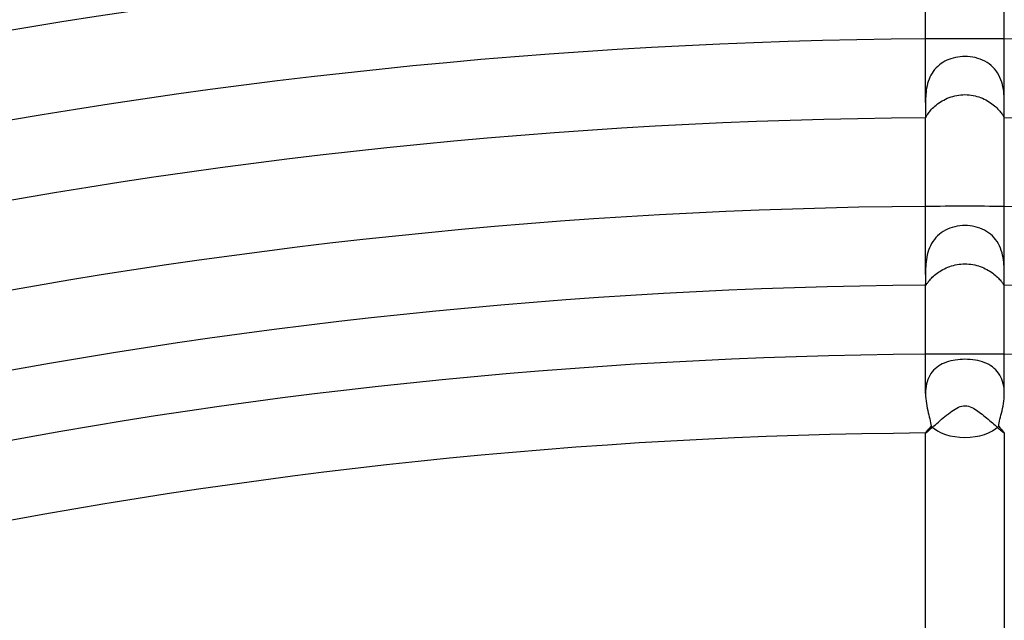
# Model space of a CAD drawing. Header units: millimetres. Extents: x -485 to 485, y -485 to 485.
# Tile 66 of 110: x -48 to 2, y 256 to 287. Entities that reach past the tile are written whole.
import ezdxf

# ---------------------------------------------------------------- set-up
doc = ezdxf.new("R2010")
doc.units = ezdxf.units.MM
doc.layers.add('HIDDEN', color=7, linetype='Continuous')
doc.layers.add('THICK', color=7, linetype='Continuous')

msp = doc.modelspace()

# ---------------------------------------------------------------- linework, layer by layer
at = {"layer": 'HIDDEN'}
for p, q in [((-0.71, 284.992), (-0.818, 284.953)), ((-0.599, 285.026), (-0.71, 284.992)), ((-0.484, 285.053), (-0.599, 285.026)), ((-0.366, 285.075), (-0.484, 285.053)), ((-0.245, 285.091), (-0.366, 285.075)), ((-0.123, 285.1), (-0.245, 285.091)), ((0, 285.103), (-0.123, 285.1)), ((0.133, 285.1), (0, 285.103)), ((0.266, 285.089), (0.133, 285.1)), ((0.397, 285.07), (0.266, 285.089)), ((0.526, 285.044), (0.397, 285.07)), ((0.653, 285.01), (0.526, 285.044)), ((0.776, 284.969), (0.653, 285.01)), ((-1.462, 284.522), (-1.537, 284.437)), ((-1.383, 284.601), (-1.462, 284.522)), ((-1.299, 284.674), (-1.383, 284.601)), ((-1.211, 284.742), (-1.299, 284.674)), ((-1.118, 284.803), (-1.211, 284.742)), ((-1.022, 284.859), (-1.118, 284.803)), ((-0.922, 284.909), (-1.022, 284.859)), ((-0.818, 284.953), (-0.922, 284.909)), ((0.896, 284.921), (0.776, 284.969)), ((1.011, 284.864), (0.896, 284.921)), ((1.122, 284.8), (1.011, 284.864)), ((1.228, 284.729), (1.122, 284.8)), ((1.327, 284.65), (1.228, 284.729)), ((1.421, 284.565), (1.327, 284.65)), ((1.507, 284.472), (1.421, 284.565)), ((-1.776, 284.052), (-1.821, 283.945)), ((-1.725, 284.154), (-1.776, 284.052)), ((-1.668, 284.253), (-1.725, 284.154)), ((-1.605, 284.347), (-1.668, 284.253)), ((-1.537, 284.437), (-1.605, 284.347)), ((1.587, 284.372), (1.507, 284.472)), ((1.659, 284.267), (1.587, 284.372)), ((1.723, 284.157), (1.659, 284.267)), ((1.78, 284.044), (1.723, 284.157)), ((1.829, 283.926), (1.78, 284.044)), ((-1.944, 283.503), (-1.962, 283.392)), ((-1.921, 283.615), (-1.944, 283.503)), ((-1.894, 283.726), (-1.921, 283.615)), ((-1.86, 283.836), (-1.894, 283.726)), ((-1.821, 283.945), (-1.86, 283.836)), ((1.871, 283.805), (1.829, 283.926)), ((1.905, 283.683), (1.871, 283.805)), ((1.933, 283.561), (1.905, 283.683)), ((1.955, 283.439), (1.933, 283.561)), ((-1.993, 283.069), (-1.997, 282.966)), ((-1.986, 283.174), (-1.993, 283.069)), ((-1.976, 283.282), (-1.986, 283.174)), ((-1.962, 283.392), (-1.976, 283.282)), ((-0.983, 282.939), (-0.893, 282.98)), ((-0.893, 282.98), (-0.801, 283.017)), ((-0.801, 283.017), (-0.706, 283.051)), ((-0.706, 283.051), (-0.609, 283.081)), ((-0.609, 283.081), (-0.51, 283.107)), ((-0.51, 283.107), (-0.41, 283.128)), ((-0.41, 283.128), (-0.308, 283.145)), ((-0.308, 283.145), (-0.206, 283.157)), ((-0.206, 283.157), (-0.103, 283.164)), ((-0.103, 283.164), (0, 283.167)), ((0, 283.167), (0.107, 283.164)), ((0.107, 283.164), (0.212, 283.156)), ((0.212, 283.156), (0.315, 283.144)), ((0.315, 283.144), (0.416, 283.127)), ((0.416, 283.127), (0.515, 283.105)), ((0.515, 283.105), (0.612, 283.08)), ((0.612, 283.08), (0.707, 283.051)), ((0.707, 283.051), (0.799, 283.018)), ((0.799, 283.018), (0.888, 282.982)), ((0.888, 282.982), (0.975, 282.943)), ((1.972, 283.319), (1.955, 283.439)), ((1.984, 283.202), (1.972, 283.319)), ((1.992, 283.088), (1.984, 283.202)), ((1.997, 282.977), (1.992, 283.088)), ((-1.999, 282.865), (-2, 282.767)), ((-1.997, 282.966), (-1.999, 282.865)), ((-1.64, 282.476), (-1.584, 282.53)), ((-1.584, 282.53), (-1.522, 282.585)), ((-1.522, 282.585), (-1.457, 282.64)), ((-1.457, 282.64), (-1.387, 282.694)), ((-1.387, 282.694), (-1.313, 282.747)), ((-1.313, 282.747), (-1.235, 282.799)), ((-1.235, 282.799), (-1.155, 282.848)), ((-1.155, 282.848), (-1.071, 282.895)), ((-1.071, 282.895), (-0.983, 282.939)), ((0.975, 282.943), (1.06, 282.9)), ((1.06, 282.9), (1.142, 282.855)), ((1.142, 282.855), (1.221, 282.807)), ((1.221, 282.807), (1.298, 282.758)), ((1.298, 282.758), (1.371, 282.706)), ((1.371, 282.706), (1.441, 282.653)), ((1.441, 282.653), (1.506, 282.599)), ((1.506, 282.599), (1.568, 282.545)), ((1.568, 282.545), (1.625, 282.491)), ((1.625, 282.491), (1.678, 282.437)), ((1.999, 282.87), (1.997, 282.977)), ((2, 282.767), (1.999, 282.87)), ((-2, 282.003), (-2, 282)), ((-2, 282), (-2, 281.998)), ((-2, 281.998), (-2, 281.996)), ((-2, 281.996), (-1.999, 281.994)), ((-1.999, 281.994), (-1.999, 281.993)), ((-1.999, 281.993), (-1.998, 281.993)), ((-1.998, 281.993), (-1.995, 281.995)), ((-1.995, 281.995), (-1.99, 282.003)), ((-1.99, 282.003), (-1.984, 282.015)), ((-1.984, 282.015), (-1.975, 282.032)), ((-1.975, 282.032), (-1.964, 282.053)), ((-1.964, 282.053), (-1.949, 282.079)), ((-1.949, 282.079), (-1.931, 282.11)), ((-1.931, 282.11), (-1.91, 282.144)), ((-1.91, 282.144), (-1.885, 282.183)), ((-1.885, 282.183), (-1.855, 282.225)), ((-1.855, 282.225), (-1.822, 282.27)), ((-1.822, 282.27), (-1.783, 282.318)), ((-1.783, 282.318), (-1.74, 282.369)), ((-1.74, 282.369), (-1.693, 282.422)), ((-1.693, 282.422), (-1.64, 282.476)), ((1.678, 282.437), (1.727, 282.384)), ((1.727, 282.384), (1.772, 282.332)), ((1.772, 282.332), (1.812, 282.283)), ((1.812, 282.283), (1.847, 282.237)), ((1.847, 282.237), (1.878, 282.193)), ((1.878, 282.193), (1.904, 282.153)), ((1.904, 282.153), (1.927, 282.117)), ((1.927, 282.117), (1.946, 282.085)), ((1.946, 282.085), (1.961, 282.057)), ((1.961, 282.057), (1.974, 282.034)), ((1.974, 282.034), (1.983, 282.016)), ((1.983, 282.016), (1.99, 282.003)), ((1.99, 282.003), (1.995, 281.996)), ((1.995, 281.996), (1.998, 281.993)), ((1.998, 281.993), (1.999, 281.993)), ((1.999, 281.994), (2, 281.996)), ((1.999, 281.993), (1.999, 281.994)), ((2, 282), (2, 282.004)), ((2, 281.998), (2, 282)), ((2, 281.996), (2, 281.998)), ((-0.39, 276.488), (-0.519, 276.462)), ((-0.261, 276.506), (-0.39, 276.488)), ((-0.131, 276.518), (-0.261, 276.506)), ((0, 276.521), (-0.131, 276.518)), ((0.13, 276.517), (0, 276.521)), ((0.259, 276.507), (0.13, 276.517)), ((0.387, 276.488), (0.259, 276.507)), ((0.513, 276.463), (0.387, 276.488)), ((-1.389, 275.999), (-1.474, 275.911)), ((-1.299, 276.08), (-1.389, 275.999)), ((-1.203, 276.155), (-1.299, 276.08)), ((-1.101, 276.223), (-1.203, 276.155)), ((-0.994, 276.285), (-1.101, 276.223)), ((-0.882, 276.339), (-0.994, 276.285)), ((-0.765, 276.387), (-0.882, 276.339)), ((-0.644, 276.428), (-0.765, 276.387)), ((-0.519, 276.462), (-0.644, 276.428)), ((0.637, 276.43), (0.513, 276.463)), ((0.758, 276.39), (0.637, 276.43)), ((0.875, 276.342), (0.758, 276.39)), ((0.989, 276.287), (0.875, 276.342)), ((1.098, 276.225), (0.989, 276.287)), ((1.202, 276.156), (1.098, 276.225)), ((1.3, 276.079), (1.202, 276.156)), ((1.393, 275.995), (1.3, 276.079)), ((1.48, 275.904), (1.393, 275.995)), ((-1.748, 275.501), (-1.799, 275.388)), ((-1.69, 275.61), (-1.748, 275.501)), ((-1.625, 275.716), (-1.69, 275.61)), ((-1.553, 275.817), (-1.625, 275.716)), ((-1.474, 275.911), (-1.553, 275.817)), ((1.559, 275.808), (1.48, 275.904)), ((1.632, 275.706), (1.559, 275.808)), ((1.697, 275.598), (1.632, 275.706)), ((1.755, 275.486), (1.697, 275.598)), ((1.805, 275.371), (1.755, 275.486)), ((-1.911, 275.034), (-1.936, 274.915)), ((-1.88, 275.154), (-1.911, 275.034)), ((-1.842, 275.272), (-1.88, 275.154)), ((-1.799, 275.388), (-1.842, 275.272)), ((1.848, 275.254), (1.805, 275.371)), ((1.885, 275.136), (1.848, 275.254)), ((1.915, 275.017), (1.885, 275.136)), ((1.939, 274.898), (1.915, 275.017)), ((-1.982, 274.567), (-1.99, 274.455)), ((-1.971, 274.681), (-1.982, 274.567)), ((-1.956, 274.797), (-1.971, 274.681)), ((-1.936, 274.915), (-1.956, 274.797)), ((-0.681, 274.475), (-0.587, 274.502)), ((-0.587, 274.502), (-0.492, 274.525)), ((-0.492, 274.525), (-0.395, 274.544)), ((-0.395, 274.544), (-0.297, 274.56)), ((-0.297, 274.56), (-0.199, 274.57)), ((-0.199, 274.57), (-0.099, 274.577)), ((-0.099, 274.577), (0, 274.579)), ((0, 274.579), (0.104, 274.577)), ((0.104, 274.577), (0.206, 274.57)), ((0.206, 274.57), (0.307, 274.558)), ((0.307, 274.558), (0.406, 274.542)), ((0.406, 274.542), (0.503, 274.523)), ((0.503, 274.523), (0.598, 274.499)), ((0.598, 274.499), (0.69, 274.472)), ((1.958, 274.781), (1.939, 274.898)), ((1.973, 274.667), (1.958, 274.781)), ((1.983, 274.554), (1.973, 274.667)), ((1.991, 274.445), (1.983, 274.554)), ((-1.998, 274.241), (-2, 274.14)), ((-2, 274.14), (-2, 274.043)), ((-1.995, 274.346), (-1.998, 274.241)), ((-1.99, 274.455), (-1.995, 274.346)), ((-1.602, 273.945), (-1.545, 273.996)), ((-1.545, 273.996), (-1.483, 274.047)), ((-1.483, 274.047), (-1.417, 274.098)), ((-1.417, 274.098), (-1.348, 274.148)), ((-1.348, 274.148), (-1.275, 274.196)), ((-1.275, 274.196), (-1.199, 274.243)), ((-1.199, 274.243), (-1.119, 274.289)), ((-1.119, 274.289), (-1.036, 274.332)), ((-1.036, 274.332), (-0.951, 274.372)), ((-0.951, 274.372), (-0.863, 274.41)), ((-0.863, 274.41), (-0.773, 274.444)), ((-0.773, 274.444), (-0.681, 274.475)), ((0.69, 274.472), (0.78, 274.441)), ((0.78, 274.441), (0.868, 274.408)), ((0.868, 274.408), (0.953, 274.371)), ((0.953, 274.371), (1.036, 274.332)), ((1.036, 274.332), (1.117, 274.29)), ((1.117, 274.29), (1.195, 274.246)), ((1.195, 274.246), (1.27, 274.2)), ((1.27, 274.2), (1.342, 274.152)), ((1.342, 274.152), (1.411, 274.103)), ((1.411, 274.103), (1.476, 274.053)), ((1.476, 274.053), (1.537, 274.003)), ((1.537, 274.003), (1.594, 273.952)), ((1.996, 274.339), (1.991, 274.445)), ((1.998, 274.236), (1.996, 274.339)), ((2, 274.138), (1.998, 274.236)), ((2, 274.044), (2, 274.138)), ((-2, 273.557), (-2, 273.537)), ((-2, 273.537), (-2, 273.521)), ((-2, 273.521), (-1.999, 273.508)), ((-1.999, 273.508), (-1.997, 273.5)), ((-1.997, 273.5), (-1.994, 273.494)), ((-1.994, 273.494), (-1.991, 273.493)), ((-1.991, 273.493), (-1.986, 273.495)), ((-1.986, 273.495), (-1.979, 273.502)), ((-1.979, 273.502), (-1.97, 273.513)), ((-1.97, 273.513), (-1.959, 273.529)), ((-1.959, 273.529), (-1.945, 273.55)), ((-1.945, 273.55), (-1.928, 273.574)), ((-1.928, 273.574), (-1.907, 273.603)), ((-1.907, 273.603), (-1.883, 273.636)), ((-1.883, 273.636), (-1.856, 273.672)), ((-1.856, 273.672), (-1.824, 273.711)), ((-1.824, 273.711), (-1.789, 273.754)), ((-1.789, 273.754), (-1.748, 273.799)), ((-1.748, 273.799), (-1.704, 273.847)), ((-1.704, 273.847), (-1.655, 273.895)), ((-1.655, 273.895), (-1.602, 273.945)), ((1.594, 273.952), (1.647, 273.903)), ((1.647, 273.903), (1.697, 273.854)), ((1.697, 273.854), (1.742, 273.806)), ((1.742, 273.806), (1.783, 273.761)), ((1.783, 273.761), (1.819, 273.718)), ((1.819, 273.718), (1.851, 273.678)), ((1.851, 273.678), (1.88, 273.641)), ((1.88, 273.641), (1.904, 273.608)), ((1.904, 273.608), (1.925, 273.578)), ((1.925, 273.578), (1.943, 273.552)), ((1.943, 273.552), (1.957, 273.531)), ((1.957, 273.531), (1.969, 273.515)), ((1.969, 273.515), (1.979, 273.503)), ((1.979, 273.503), (1.986, 273.495)), ((1.986, 273.495), (1.991, 273.493)), ((1.991, 273.493), (1.995, 273.494)), ((1.995, 273.494), (1.997, 273.5)), ((1.997, 273.5), (1.999, 273.508)), ((1.999, 273.521), (2, 273.537)), ((1.999, 273.508), (1.999, 273.521)), ((2, 273.537), (2, 273.557)), ((-1.149, 269.497), (-1.247, 269.445)), ((-1.048, 269.543), (-1.149, 269.497)), ((-0.942, 269.584), (-1.048, 269.543)), ((-0.833, 269.62), (-0.942, 269.584)), ((-0.721, 269.65), (-0.833, 269.62)), ((-0.605, 269.676), (-0.721, 269.65)), ((-0.487, 269.696), (-0.605, 269.676)), ((-0.367, 269.712), (-0.487, 269.696)), ((-0.245, 269.723), (-0.367, 269.712)), ((-0.123, 269.73), (-0.245, 269.723)), ((0, 269.732), (-0.123, 269.73)), ((0.136, 269.73), (0, 269.732)), ((0.272, 269.721), (0.136, 269.73)), ((0.406, 269.707), (0.272, 269.721)), ((0.535, 269.688), (0.406, 269.707)), ((0.66, 269.664), (0.535, 269.688)), ((0.78, 269.635), (0.66, 269.664)), ((0.895, 269.6), (0.78, 269.635)), ((1.005, 269.561), (0.895, 269.6)), ((1.11, 269.516), (1.005, 269.561)), ((1.211, 269.465), (1.11, 269.516)), ((-1.725, 269.005), (-1.784, 268.911)), ((-1.66, 269.094), (-1.725, 269.005)), ((-1.588, 269.177), (-1.66, 269.094)), ((-1.51, 269.253), (-1.588, 269.177)), ((-1.427, 269.323), (-1.51, 269.253)), ((-1.339, 269.387), (-1.427, 269.323)), ((-1.247, 269.445), (-1.339, 269.387)), ((1.308, 269.407), (1.211, 269.465)), ((1.4, 269.344), (1.308, 269.407)), ((1.487, 269.274), (1.4, 269.344)), ((1.568, 269.198), (1.487, 269.274)), ((1.643, 269.115), (1.568, 269.198)), ((1.711, 269.026), (1.643, 269.115)), ((1.773, 268.93), (1.711, 269.026)), ((-1.919, 268.594), (-1.949, 268.48)), ((-1.881, 268.705), (-1.919, 268.594)), ((-1.836, 268.811), (-1.881, 268.705)), ((-1.784, 268.911), (-1.836, 268.811)), ((1.828, 268.828), (1.773, 268.93)), ((1.875, 268.72), (1.828, 268.828)), ((1.914, 268.609), (1.875, 268.72)), ((1.946, 268.492), (1.914, 268.609)), ((1.97, 268.372), (1.946, 268.492)), ((-1.997, 268.121), (-2, 267.997)), ((-1.988, 268.243), (-1.997, 268.121)), ((-1.972, 268.362), (-1.988, 268.243)), ((-1.949, 268.48), (-1.972, 268.362)), ((1.987, 268.248), (1.97, 268.372)), ((1.997, 268.124), (1.987, 268.248)), ((2, 267.998), (1.997, 268.124)), ((-0.84, 266.97), (-0.753, 267.036)), ((-0.753, 267.036), (-0.667, 267.098)), ((-0.667, 267.098), (-0.581, 267.157)), ((-0.581, 267.157), (-0.497, 267.21)), ((-0.497, 267.21), (-0.413, 267.257)), ((-0.413, 267.257), (-0.331, 267.297)), ((-0.331, 267.297), (-0.249, 267.33)), ((-0.249, 267.33), (-0.165, 267.355)), ((-0.165, 267.355), (-0.079, 267.371)), ((-0.079, 267.371), (0.009, 267.375)), ((0.009, 267.375), (0.097, 267.368)), ((0.097, 267.368), (0.182, 267.351)), ((0.182, 267.351), (0.266, 267.324)), ((0.266, 267.324), (0.348, 267.289)), ((0.348, 267.289), (0.428, 267.249)), ((0.428, 267.249), (0.506, 267.204)), ((0.506, 267.204), (0.58, 267.157)), ((0.58, 267.157), (0.651, 267.109)), ((0.651, 267.109), (0.724, 267.057)), ((0.724, 267.057), (0.799, 267.002)), ((0.799, 267.002), (0.874, 266.943)), ((-1.426, 266.479), (-1.347, 266.547)), ((-1.347, 266.547), (-1.267, 266.617)), ((-1.267, 266.617), (-1.184, 266.688)), ((-1.184, 266.688), (-1.099, 266.76)), ((-1.099, 266.76), (-1.014, 266.831)), ((-1.014, 266.831), (-0.927, 266.901)), ((-0.927, 266.901), (-0.84, 266.97)), ((0.874, 266.943), (0.95, 266.883)), ((0.95, 266.883), (1.026, 266.821)), ((1.026, 266.821), (1.103, 266.757)), ((1.103, 266.757), (1.179, 266.692)), ((1.179, 266.692), (1.254, 266.628)), ((1.254, 266.628), (1.328, 266.564)), ((1.328, 266.564), (1.399, 266.502)), ((1.399, 266.502), (1.467, 266.442)), ((-2, 265.995), (-2, 265.994)), ((-2, 265.994), (-2, 265.994)), ((-2, 265.994), (-1.999, 265.993)), ((-1.999, 265.993), (-1.999, 265.993)), ((-1.999, 265.993), (-1.998, 265.993)), ((-1.998, 265.993), (-1.997, 265.992)), ((-1.997, 265.992), (-1.987, 265.997)), ((-1.987, 265.997), (-1.968, 266.009)), ((-1.968, 266.009), (-1.942, 266.029)), ((-1.942, 266.029), (-1.908, 266.057)), ((-1.908, 266.057), (-1.866, 266.092)), ((-1.866, 266.092), (-1.819, 266.133)), ((-1.819, 266.133), (-1.765, 266.179)), ((-1.765, 266.179), (-1.706, 266.231)), ((-1.706, 266.231), (-1.642, 266.288)), ((-1.642, 266.288), (-1.574, 266.348)), ((-1.574, 266.348), (-1.501, 266.412)), ((-1.501, 266.412), (-1.426, 266.479)), ((1.467, 266.442), (1.533, 266.384)), ((1.533, 266.384), (1.596, 266.329)), ((1.596, 266.329), (1.655, 266.276)), ((1.655, 266.276), (1.711, 266.227)), ((1.711, 266.227), (1.763, 266.181)), ((1.763, 266.181), (1.811, 266.14)), ((1.811, 266.14), (1.854, 266.102)), ((1.854, 266.102), (1.892, 266.07)), ((1.892, 266.07), (1.925, 266.043)), ((1.925, 266.043), (1.952, 266.021)), ((1.952, 266.021), (1.974, 266.005)), ((1.974, 266.005), (1.989, 265.996)), ((1.989, 265.996), (1.997, 265.992)), ((1.997, 265.992), (1.998, 265.993)), ((1.998, 265.993), (1.999, 265.993)), ((1.999, 265.993), (2, 265.994)), ((1.999, 265.993), (1.999, 265.993)), ((2, 265.994), (2, 265.995)), ((2, 265.994), (2, 265.994))]:
    msp.add_line(p, q, dxfattribs=at)
for radius, start, end in [(286, 89.59931, 90.40065), (277.5, 89.58705, 90.41297), (270, 89.57559, 90.42443)]:
    msp.add_arc((0, 0), radius, start, end, dxfattribs=at)
at = {"layer": 'THICK'}
for p, q in [((-2, 282.766), (-2, 290.493)), ((2, 282.766), (2, 290.493)), ((-2, 282.766), (-2, 282.667)), ((-2, 282.667), (-1.998, 282.572)), ((-1.998, 282.572), (-1.997, 282.481)), ((-1.997, 282.481), (-1.995, 282.396)), ((1.996, 282.46), (1.998, 282.556)), ((1.998, 282.556), (1.999, 282.659)), ((1.999, 282.659), (2, 282.767)), ((-1.998, 282.049), (-2, 282.021)), ((-2, 282.021), (-2, 282.003)), ((-2, 274.043), (-2, 282.003)), ((-1.996, 282.086), (-1.998, 282.049)), ((-1.995, 282.131), (-1.996, 282.086)), ((-1.995, 282.396), (-1.994, 282.318)), ((-1.994, 282.185), (-1.995, 282.131)), ((-1.994, 282.318), (-1.994, 282.248)), ((-1.994, 282.248), (-1.994, 282.185)), ((1.994, 282.287), (1.995, 282.37)), ((1.994, 282.214), (1.994, 282.287)), ((1.995, 282.151), (1.994, 282.214)), ((1.995, 282.37), (1.996, 282.46)), ((1.996, 282.098), (1.995, 282.151)), ((1.998, 282.056), (1.996, 282.098)), ((1.999, 282.024), (1.998, 282.056)), ((2, 282.004), (1.999, 282.024)), ((2, 274.043), (2, 282.004)), ((-2, 274.043), (-2, 273.932)), ((2, 273.947), (2, 274.043)), ((-2, 273.932), (-2, 273.832)), ((-2, 273.832), (-1.999, 273.744)), ((-1.999, 273.668), (-2, 273.605)), ((-2, 273.605), (-2, 273.557)), ((-2, 268), (-2, 273.557)), ((-1.999, 273.744), (-1.999, 273.668)), ((1.999, 273.859), (2, 273.947)), ((1.999, 273.78), (1.999, 273.859)), ((1.999, 273.71), (1.999, 273.78)), ((1.999, 273.649), (1.999, 273.71)), ((2, 273.598), (1.999, 273.649)), ((2, 273.557), (2, 273.598)), ((2, 268), (2, 273.557)), ((-2, 267.997), (-1.997, 267.869)), ((1.997, 267.868), (2, 267.998)), ((-1.997, 267.869), (-1.988, 267.742)), ((-1.988, 267.742), (-1.974, 267.616)), ((-1.974, 267.616), (-1.957, 267.491)), ((-1.957, 267.491), (-1.936, 267.369)), ((1.934, 267.358), (1.955, 267.482)), ((1.955, 267.482), (1.974, 267.609)), ((1.974, 267.609), (1.988, 267.738)), ((1.988, 267.738), (1.997, 267.868)), ((-1.936, 267.369), (-1.912, 267.25)), ((-1.912, 267.25), (-1.887, 267.134)), ((-1.887, 267.134), (-1.861, 267.021)), ((-1.861, 267.021), (-1.835, 266.913)), ((1.83, 266.894), (1.857, 267.004)), ((1.857, 267.004), (1.883, 267.119)), ((1.883, 267.119), (1.909, 267.236)), ((1.909, 267.236), (1.934, 267.358)), ((-1.835, 266.913), (-1.809, 266.808)), ((-1.809, 266.808), (-1.785, 266.707)), ((-1.785, 266.707), (-1.763, 266.609)), ((-1.763, 266.609), (-1.743, 266.515)), ((-1.743, 266.515), (-1.728, 266.425)), ((1.727, 266.418), (1.741, 266.502)), ((1.741, 266.502), (1.759, 266.592)), ((1.759, 266.592), (1.78, 266.688)), ((1.78, 266.688), (1.804, 266.789)), ((1.804, 266.789), (1.83, 266.894)), ((-1.998, 266.001), (-2, 265.995)), ((-2, 244.989), (-2, 265.995)), ((-1.994, 266.01), (-1.998, 266.001)), ((-1.985, 266.022), (-1.994, 266.01)), ((-1.974, 266.037), (-1.985, 266.022)), ((-1.96, 266.056), (-1.974, 266.037)), ((-1.943, 266.077), (-1.96, 266.056)), ((-1.923, 266.102), (-1.943, 266.077)), ((-1.9, 266.129), (-1.923, 266.102)), ((-1.875, 266.158), (-1.9, 266.129)), ((-1.848, 266.191), (-1.875, 266.158)), ((-1.818, 266.225), (-1.848, 266.191)), ((-1.786, 266.262), (-1.818, 266.225)), ((-1.753, 266.3), (-1.786, 266.262)), ((-1.717, 266.341), (-1.753, 266.3)), ((-1.728, 266.425), (-1.717, 266.341)), ((1.717, 266.341), (1.727, 266.418)), ((1.753, 266.301), (1.717, 266.341)), ((1.786, 266.262), (1.753, 266.301)), ((1.818, 266.225), (1.786, 266.262)), ((1.848, 266.191), (1.818, 266.225)), ((1.875, 266.159), (1.848, 266.191)), ((1.9, 266.129), (1.875, 266.159)), ((1.923, 266.102), (1.9, 266.129)), ((1.943, 266.077), (1.923, 266.102)), ((1.96, 266.056), (1.943, 266.077)), ((1.974, 266.038), (1.96, 266.056)), ((1.985, 266.022), (1.974, 266.038)), ((1.993, 266.01), (1.985, 266.022)), ((1.998, 266.001), (1.993, 266.01)), ((2, 265.995), (1.998, 266.001)), ((2, 265.995), (2, 244.989))]:
    msp.add_line(p, q, dxfattribs=at)
for radius, start, end in [(401, 90.22131, 134.7787), (401, 45.22132, 89.7787), (396.5, 90.28898, 134.71097), (396.5, 45.28899, 89.71098), (392.5, 90.23696, 134.76305), (392.5, 45.23697, 89.76306), (388, 90.29534, 134.70467), (388, 45.29535, 89.70468), (384, 90.25197, 134.74804), (384, 45.25198, 89.74805), (379.5, 90.30193, 134.69802), (379.5, 45.30194, 89.69803), (375.5, 90.26646, 134.73355), (375.5, 45.26647, 89.73356), (371, 90.30886, 134.69115), (367, 90.28056, 134.71945), (367, 45.28057, 89.71946), (362.5, 90.31614, 134.68387), (362.5, 45.31609, 89.68388), (358.5, 90.29425, 134.70576), (358.5, 45.29426, 89.70577), (354, 90.3237, 134.67631), (354, 45.32371, 89.67632), (350, 90.30766, 134.69235), (350, 45.30767, 89.69236), (345.5, 90.33167, 134.66834), (345.5, 45.33168, 89.66835), (341.5, 90.32078, 134.67923), (341.5, 45.32073, 89.67924), (337, 90.34003, 134.65998), (337, 45.34004, 89.65999), (333, 90.33361, 134.6664), (333, 45.33362, 89.66641), (328.5, 90.34886, 134.65116), (328.5, 45.34881, 89.65116), (324.5, 90.34622, 134.65379), (324.5, 45.34623, 89.6538), (320, 90.35808, 134.64187), (316, 90.3586, 134.64136), (316, 45.3586, 89.64137), (311.5, 90.36788, 134.63213), (311.5, 45.36789, 89.63214), (307.5, 90.3708, 134.62921), (307.5, 45.37081, 89.62922), (303, 90.37819, 134.62182), (303, 45.3782, 89.62183), (299, 90.38272, 134.61724), (299, 45.38273, 89.61725), (294.5, 90.38913, 134.61088), (294.5, 45.38909, 89.61089), (290.5, 90.39446, 134.60555), (290.5, 45.39447, 89.60556), (286, 90.40065, 134.5993), (286, 45.40066, 89.59931), (282, 90.40638, 134.59363), (282, 45.40633, 89.59364), (277.5, 90.41297, 134.58704), (277.5, 45.41292, 89.58705), (273.5, 90.41899, 134.58103), (273.5, 45.41899, 89.58103), (270, 90.42443, 134.57558), (270, 45.42444, 89.57559), (266, 90.43079, 134.56922)]:
    msp.add_arc((0, 0), radius, start, end, dxfattribs=at)
for start_param, end_param in [(0.538305, 1.570796), (1.570796, 2.603287)]:
    msp.add_ellipse((0, 266.944), major_axis=(-2, 0), ratio=0.588403, start_param=start_param, end_param=end_param, dxfattribs=at)

doc.saveas('drawing.dxf')
